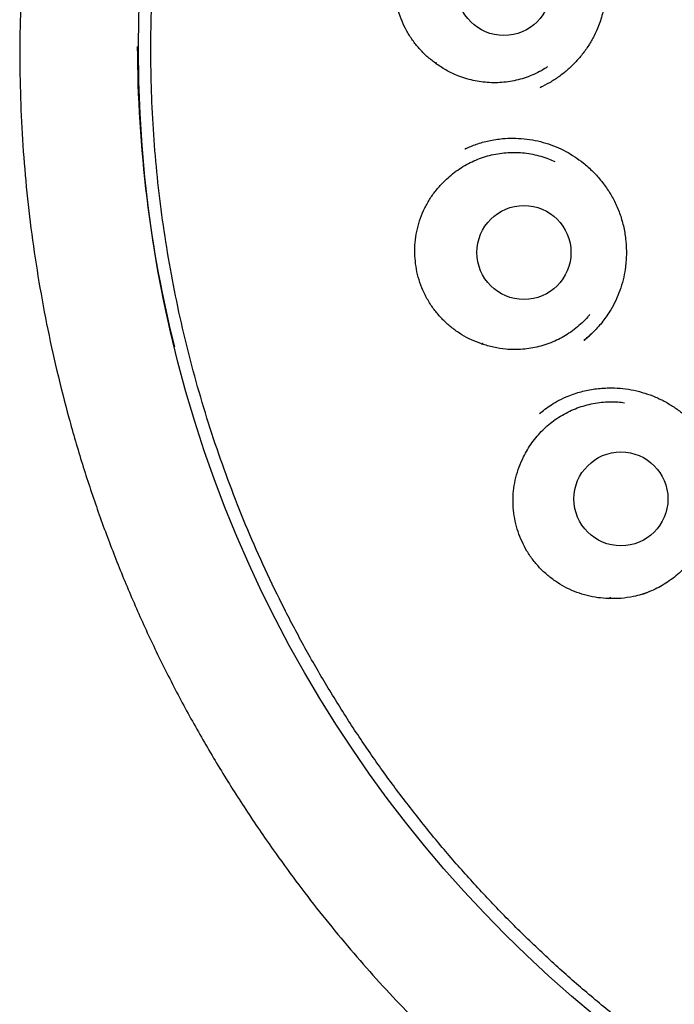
# Model space of a CAD drawing. Header units: millimetres. Extents: x 8 to 738, y 5 to 761.
# Tile 61 of 77: x 432.49 to 441.03, y 730.55 to 743.4. Entities that reach past the tile are written whole.
import ezdxf

# ---------------------------------------------------------------- set-up
doc = ezdxf.new("R2010")
doc.units = ezdxf.units.MM

msp = doc.modelspace()

# ---------------------------------------------------------------- linework, layer by layer
at = {"color": 7, "linetype": 'Continuous', "lineweight": 30}
for p, q in [((439.28, 742.515), (439.307, 742.528)), ((439.299, 742.525), (439.282, 742.517)), ((438.297, 741.714), (438.306, 741.717)), ((438.31, 741.718), (438.302, 741.715)), ((439.855, 739.219), (439.849, 739.214)), ((440.62, 735.906), (440.675, 735.924))]:
    msp.add_line(p, q, dxfattribs=at)
for centre, radius in [((450.383, 743.017), 16.343), ((438.808, 743.808), 0.613), ((439.069, 740.363), 0.613), ((440.334, 737.147), 0.613)]:
    msp.add_circle(centre, radius, dxfattribs=at)
msp.add_arc((450.357, 743.077), 16.331, 180.0866, 193.9823, dxfattribs=at)
for points, knots in [([(450.363, 760.857), (450.199, 760.855), (449.877, 760.852), (449.401, 760.831), (448.942, 760.8), (448.5, 760.758), (448.075, 760.707), (447.667, 760.649), (447.265, 760.582), (446.87, 760.508), (446.482, 760.426), (446.116, 760.34), (445.772, 760.252), (445.442, 760.16), (445.128, 760.067), (444.831, 759.973), (444.557, 759.882), (444.304, 759.793), (444.065, 759.705), (443.728, 759.574), (443.286, 759.392), (442.74, 759.145), (442.193, 758.874), (441.645, 758.58), (441.104, 758.263), (440.571, 757.926), (440.052, 757.573), (439.549, 757.204), (439.063, 756.82), (438.59, 756.421), (438.129, 756.003), (437.681, 755.567), (437.247, 755.113), (436.828, 754.642), (436.425, 754.156), (436.041, 753.659), (435.677, 753.151), (435.332, 752.633), (435.004, 752.104), (434.694, 751.561), (434.4, 751.004), (434.125, 750.434), (433.872, 749.856), (433.639, 749.27), (433.429, 748.682), (433.242, 748.09), (433.075, 747.497), (432.93, 746.897), (432.803, 746.288), (432.697, 745.669), (432.613, 745.042), (432.55, 744.412), (432.509, 743.78), (432.491, 743.153), (432.495, 742.531), (432.52, 741.913), (432.567, 741.295), (432.636, 740.676), (432.727, 740.055), (432.839, 739.433), (432.974, 738.816), (433.13, 738.205), (433.305, 737.602), (433.501, 737.011), (433.715, 736.431), (433.949, 735.859), (434.204, 735.291), (434.481, 734.73), (434.78, 734.174), (435.099, 733.628), (435.438, 733.091), (435.771, 732.602), (436.094, 732.158), (436.402, 731.757), (436.723, 731.364), (437.056, 730.978), (437.397, 730.606), (437.746, 730.245), (438.105, 729.895), (438.481, 729.548), (438.873, 729.207), (439.281, 728.871), (439.642, 728.591), (439.945, 728.367), (440.182, 728.198), (440.411, 728.041), (440.63, 727.894), (440.839, 727.759), (441.035, 727.636), (441.217, 727.524), (441.386, 727.423), (441.547, 727.33), (441.691, 727.245), (441.781, 727.194), (441.822, 727.171)], [0, 0, 0, 0, 0.010391, 0.020448, 0.030169, 0.039551, 0.048591, 0.057287, 0.065638, 0.074423, 0.082786, 0.090726, 0.098244, 0.105337, 0.112396, 0.118979, 0.125085, 0.130715, 0.135971, 0.141214, 0.153656, 0.166243, 0.179214, 0.192341, 0.205618, 0.218961, 0.232303, 0.245402, 0.258491, 0.271566, 0.284624, 0.297894, 0.311171, 0.324481, 0.337818, 0.351175, 0.364309, 0.377454, 0.390604, 0.403753, 0.417133, 0.430497, 0.443843, 0.457159, 0.470439, 0.483465, 0.496487, 0.509523, 0.522583, 0.535929, 0.549312, 0.562706, 0.576087, 0.589429, 0.602488, 0.615557, 0.628641, 0.641736, 0.655078, 0.668424, 0.681771, 0.695115, 0.70845, 0.721536, 0.734605, 0.747655, 0.760717, 0.774037, 0.787371, 0.800718, 0.814119, 0.827597, 0.838238, 0.848921, 0.859645, 0.870406, 0.881232, 0.891638, 0.902228, 0.913024, 0.924014, 0.935188, 0.946533, 0.952932, 0.959101, 0.964968, 0.970535, 0.975803, 0.980775, 0.985193, 0.98935, 0.993251, 0.996941, 1, 1, 1, 1]), ([(459.352, 756.455), (459.2, 756.555), (458.896, 756.753), (458.431, 757.029), (457.963, 757.288), (457.49, 757.529), (457.014, 757.752), (456.536, 757.958), (456.041, 758.152), (455.529, 758.334), (455, 758.502), (454.472, 758.649), (453.945, 758.778), (453.409, 758.889), (452.866, 758.984), (452.317, 759.059), (451.772, 759.116), (451.232, 759.153), (450.698, 759.173), (450.181, 759.175), (449.68, 759.161), (449.197, 759.132), (448.72, 759.09), (448.251, 759.035), (447.75, 758.961), (447.217, 758.865), (446.656, 758.743), (446.11, 758.604), (445.578, 758.449), (445.064, 758.279), (444.569, 758.098), (444.091, 757.906), (443.629, 757.702), (443.179, 757.487), (442.742, 757.262), (442.319, 757.027), (441.911, 756.785), (441.519, 756.536), (441.144, 756.284), (440.787, 756.028), (440.446, 755.77), (440.12, 755.51), (439.795, 755.236), (439.47, 754.948), (439.149, 754.647), (438.845, 754.346), (438.558, 754.046), (438.288, 753.75), (438.035, 753.459), (437.799, 753.173), (437.576, 752.892), (437.354, 752.598), (437.135, 752.294), (436.921, 751.981), (436.721, 751.674), (436.533, 751.37), (436.353, 751.064), (436.148, 750.699), (435.924, 750.272), (435.687, 749.78), (435.465, 749.279), (435.261, 748.769), (435.075, 748.254), (434.906, 747.735), (434.756, 747.213), (434.623, 746.684), (434.507, 746.146), (434.408, 745.6), (434.328, 745.046), (434.267, 744.489), (434.225, 743.928), (434.203, 743.367), (434.201, 742.809), (434.217, 742.252), (434.253, 741.695), (434.308, 741.134), (434.384, 740.572), (434.481, 740.007), (434.597, 739.445), (434.734, 738.888), (434.889, 738.338), (435.063, 737.798), (435.254, 737.268), (435.463, 736.744), (435.692, 736.225), (435.941, 735.712), (436.209, 735.204), (436.496, 734.706), (436.799, 734.219), (437.118, 733.746), (437.452, 733.287), (437.799, 732.842), (438.161, 732.41), (438.541, 731.988), (438.937, 731.578), (439.35, 731.179), (439.778, 730.795), (440.218, 730.427), (440.669, 730.076), (441.129, 729.744), (441.597, 729.43), (442.076, 729.132), (442.569, 728.85), (443.073, 728.583), (443.591, 728.333), (444.116, 728.102), (444.65, 727.889), (445.187, 727.696), (445.728, 727.524), (446.271, 727.371), (446.819, 727.238), (447.375, 727.123), (447.938, 727.027), (448.507, 726.95), (449.079, 726.894), (449.652, 726.858), (450.223, 726.843), (450.79, 726.847), (451.354, 726.872), (451.917, 726.916), (452.481, 726.979), (453.045, 727.064), (453.609, 727.168), (454.167, 727.292), (454.717, 727.435), (455.255, 727.595), (455.781, 727.771), (456.293, 727.963), (456.796, 728.17), (457.291, 728.394), (457.778, 728.634), (458.256, 728.89), (458.722, 729.16), (459.175, 729.443), (459.614, 729.738), (460.037, 730.042), (460.444, 730.356), (460.839, 730.68), (461.223, 731.015), (461.596, 731.363), (461.957, 731.721), (462.304, 732.088), (462.637, 732.463), (462.933, 732.818), (463.196, 733.152), (463.432, 733.466), (463.667, 733.795), (463.902, 734.143), (464.129, 734.5), (464.348, 734.864), (464.558, 735.234), (464.764, 735.621), (464.965, 736.026), (465.161, 736.45), (465.349, 736.892), (465.524, 737.338), (465.685, 737.789), (465.833, 738.242), (465.97, 738.71), (466.095, 739.193), (466.208, 739.692), (466.307, 740.2), (466.389, 740.718), (466.456, 741.245), (466.506, 741.785), (466.539, 742.337), (466.553, 742.9), (466.547, 743.475), (466.521, 744.017), (466.481, 744.525), (466.43, 744.995), (466.364, 745.471), (466.282, 745.952), (466.185, 746.433), (466.073, 746.915), (465.945, 747.396), (465.801, 747.88), (465.638, 748.368), (465.457, 748.859), (465.255, 749.354), (465.035, 749.847), (464.795, 750.339), (464.537, 750.826), (464.26, 751.306), (463.966, 751.779), (463.652, 752.248), (463.316, 752.713), (462.957, 753.173), (462.575, 753.628), (462.172, 754.074), (461.747, 754.509), (461.334, 754.902), (460.937, 755.254), (460.56, 755.57), (460.17, 755.876), (459.768, 756.173), (459.491, 756.361), (459.352, 756.455)], [0, 0, 0, 0, 0.005372, 0.010693, 0.015964, 0.021185, 0.026355, 0.031475, 0.036545, 0.042064, 0.047522, 0.052919, 0.058255, 0.063531, 0.069059, 0.07452, 0.079911, 0.085235, 0.09049, 0.095676, 0.100503, 0.10527, 0.109976, 0.11462, 0.119204, 0.12495, 0.130598, 0.136147, 0.141597, 0.146949, 0.152109, 0.157175, 0.162145, 0.16702, 0.171886, 0.176654, 0.181323, 0.185893, 0.190365, 0.194661, 0.198862, 0.202968, 0.206978, 0.211436, 0.21577, 0.219981, 0.224068, 0.228031, 0.231803, 0.235456, 0.238989, 0.242404, 0.246313, 0.250053, 0.253624, 0.257115, 0.260612, 0.264116, 0.269479, 0.274856, 0.280249, 0.285656, 0.291077, 0.296417, 0.30177, 0.307138, 0.312519, 0.318014, 0.323522, 0.329046, 0.334584, 0.340137, 0.345605, 0.351088, 0.356584, 0.362095, 0.36772, 0.37336, 0.379011, 0.384663, 0.390314, 0.395865, 0.401416, 0.406967, 0.412517, 0.418169, 0.423821, 0.429472, 0.435124, 0.440776, 0.446326, 0.451877, 0.457428, 0.462979, 0.46863, 0.474282, 0.479933, 0.485585, 0.491237, 0.496787, 0.502338, 0.507889, 0.51344, 0.519091, 0.524743, 0.530394, 0.536046, 0.541698, 0.547248, 0.552799, 0.55835, 0.563901, 0.569552, 0.575204, 0.580855, 0.586507, 0.592159, 0.597709, 0.60326, 0.608811, 0.614361, 0.620013, 0.625664, 0.631293, 0.636885, 0.64244, 0.647861, 0.653245, 0.658594, 0.663908, 0.669281, 0.674618, 0.679918, 0.685181, 0.690407, 0.695504, 0.700565, 0.705591, 0.710582, 0.715626, 0.720634, 0.725605, 0.730539, 0.735436, 0.739258, 0.743085, 0.747056, 0.751192, 0.755491, 0.759541, 0.763727, 0.768048, 0.772504, 0.777096, 0.781823, 0.786685, 0.791261, 0.795951, 0.800754, 0.805672, 0.810703, 0.815847, 0.820968, 0.826196, 0.831532, 0.836976, 0.842528, 0.848188, 0.853955, 0.858553, 0.863216, 0.867946, 0.872743, 0.877605, 0.882446, 0.88735, 0.892318, 0.89735, 0.90254, 0.907796, 0.913118, 0.918506, 0.923961, 0.929383, 0.934868, 0.940418, 0.946032, 0.951813, 0.957661, 0.963575, 0.969556, 0.975602, 0.9804, 0.985239, 0.990118, 0.995039, 1, 1, 1, 1]), ([(438.4, 745.319), (438.423, 745.323), (438.473, 745.333), (438.563, 745.344), (438.666, 745.347), (438.779, 745.342), (438.899, 745.328), (439.024, 745.302), (439.153, 745.264), (439.284, 745.21), (439.414, 745.141), (439.537, 745.059), (439.651, 744.965), (439.765, 744.852), (439.874, 744.716), (439.972, 744.557), (440.048, 744.389), (440.101, 744.217), (440.133, 744.04), (440.144, 743.861), (440.133, 743.679), (440.101, 743.497), (440.05, 743.333), (439.986, 743.189), (439.915, 743.065), (439.832, 742.947), (439.738, 742.839), (439.635, 742.74), (439.523, 742.653), (439.405, 742.576), (439.321, 742.535), (439.279, 742.514)], [0, 0, 0, 0, 0.018103, 0.039381, 0.064005, 0.090457, 0.118524, 0.148226, 0.179595, 0.212655, 0.247196, 0.281978, 0.316232, 0.349979, 0.394189, 0.437542, 0.480092, 0.521874, 0.563113, 0.604859, 0.647218, 0.690139, 0.733598, 0.766572, 0.799886, 0.833498, 0.867033, 0.900435, 0.933712, 0.966886, 1, 1, 1, 1]), ([(437.913, 742.834), (437.876, 742.863), (437.801, 742.92), (437.702, 743.021), (437.614, 743.132), (437.539, 743.252), (437.477, 743.379), (437.429, 743.514), (437.396, 743.655), (437.379, 743.8), (437.379, 743.944), (437.396, 744.085), (437.427, 744.222), (437.473, 744.356), (437.535, 744.486), (437.612, 744.609), (437.701, 744.722), (437.804, 744.823), (437.916, 744.913), (437.998, 744.961), (438.039, 744.985)], [0, 0, 0, 0, 0.054899, 0.109981, 0.164895, 0.219715, 0.274697, 0.329516, 0.386208, 0.443093, 0.49978, 0.554208, 0.608801, 0.663234, 0.719623, 0.776191, 0.832562, 0.888308, 0.94424, 1, 1, 1, 1]), ([(437.913, 742.834), (437.917, 742.835), (437.923, 742.835), (437.929, 742.837), (437.931, 742.838)], [0, 0, 0, 0, 0.590445, 1, 1, 1, 1]), ([(439.376, 742.785), (439.365, 742.777), (439.324, 742.75), (439.248, 742.709), (439.149, 742.665), (439.046, 742.63), (438.941, 742.603), (438.835, 742.586), (438.726, 742.577), (438.618, 742.578), (438.51, 742.588), (438.404, 742.607), (438.299, 742.635), (438.179, 742.679), (438.047, 742.741), (437.958, 742.803), (437.913, 742.834)], [0, 0, 0, 0, 0.026295, 0.09476, 0.165214, 0.235668, 0.304133, 0.372598, 0.443052, 0.513506, 0.581971, 0.650436, 0.72089, 0.791344, 0.894832, 1, 1, 1, 1]), ([(438.306, 741.717), (438.353, 741.738), (438.452, 741.781), (438.614, 741.825), (438.775, 741.85), (438.929, 741.856), (439.071, 741.849), (439.214, 741.828), (439.354, 741.792), (439.488, 741.744), (439.614, 741.685), (439.732, 741.614), (439.852, 741.527), (439.971, 741.421), (440.084, 741.294), (440.181, 741.158), (440.262, 741.012), (440.327, 740.855), (440.374, 740.688), (440.401, 740.511), (440.408, 740.329), (440.394, 740.159), (440.364, 740.005), (440.323, 739.868), (440.269, 739.737), (440.196, 739.601), (440.101, 739.463), (439.985, 739.33), (439.897, 739.255), (439.855, 739.219)], [0, 0, 0, 0, 0.036409, 0.076579, 0.118365, 0.150803, 0.184191, 0.218205, 0.251779, 0.284862, 0.317391, 0.349204, 0.380341, 0.420836, 0.460203, 0.498468, 0.53685, 0.576201, 0.616549, 0.657914, 0.700277, 0.743589, 0.776672, 0.810061, 0.84306, 0.875616, 0.918371, 0.960432, 1, 1, 1, 1]), ([(438.002, 741.263), (438.027, 741.288), (438.077, 741.339), (438.16, 741.408), (438.249, 741.47), (438.343, 741.525), (438.44, 741.57), (438.541, 741.608), (438.646, 741.637), (438.753, 741.657), (438.86, 741.668), (438.968, 741.67), (439.077, 741.663), (439.184, 741.646), (439.289, 741.62), (439.385, 741.59), (439.443, 741.563), (439.47, 741.552)], [0, 0, 0, 0, 0.066746, 0.133492, 0.202178, 0.270863, 0.337609, 0.404355, 0.473041, 0.541726, 0.608472, 0.675218, 0.743904, 0.812589, 0.879335, 0.946081, 1, 1, 1, 1]), ([(438.516, 739.17), (438.472, 739.187), (438.383, 739.219), (438.259, 739.287), (438.142, 739.367), (438.036, 739.459), (437.939, 739.563), (437.853, 739.677), (437.78, 739.802), (437.722, 739.936), (437.679, 740.074), (437.654, 740.214), (437.643, 740.354), (437.648, 740.495), (437.668, 740.637), (437.705, 740.777), (437.757, 740.912), (437.825, 741.039), (437.906, 741.157), (437.97, 741.228), (438.002, 741.263)], [0, 0, 0, 0, 0.054899, 0.109981, 0.164895, 0.219715, 0.274697, 0.329516, 0.386208, 0.443093, 0.49978, 0.554208, 0.608801, 0.663234, 0.719623, 0.776191, 0.832562, 0.888308, 0.94424, 1, 1, 1, 1]), ([(439.927, 739.554), (439.919, 739.543), (439.888, 739.505), (439.827, 739.444), (439.746, 739.372), (439.658, 739.308), (439.566, 739.252), (439.469, 739.204), (439.368, 739.164), (439.264, 739.133), (439.159, 739.111), (439.052, 739.098), (438.943, 739.094), (438.816, 739.1), (438.672, 739.121), (438.568, 739.154), (438.516, 739.17)], [0, 0, 0, 0, 0.026295, 0.09476, 0.165214, 0.235668, 0.304133, 0.372598, 0.443052, 0.513506, 0.581971, 0.650436, 0.72089, 0.791344, 0.894832, 1, 1, 1, 1]), ([(439.854, 739.218), (439.89, 739.246), (439.93, 739.278), (439.964, 739.316), (439.967, 739.319)], [0, 0, 0, 0, 0.905004, 1, 1, 1, 1]), ([(438.516, 739.17), (438.521, 739.172), (438.528, 739.175), (438.535, 739.178), (438.538, 739.18)], [0, 0, 0, 0, 0.590445, 1, 1, 1, 1]), ([(439.27, 738.261), (439.293, 738.279), (439.343, 738.32), (439.429, 738.38), (439.532, 738.439), (439.661, 738.498), (439.815, 738.55), (439.994, 738.586), (440.164, 738.598), (440.323, 738.593), (440.468, 738.574), (440.611, 738.54), (440.751, 738.493), (440.884, 738.432), (441.009, 738.359), (441.125, 738.275), (441.243, 738.171), (441.358, 738.046), (441.466, 737.896), (441.547, 737.747), (441.606, 737.604), (441.647, 737.468), (441.674, 737.326), (441.688, 737.179), (441.688, 737.03), (441.673, 736.879), (441.642, 736.73), (441.598, 736.591), (441.545, 736.467), (441.488, 736.364), (441.431, 736.277), (441.393, 736.228), (441.376, 736.205)], [0, 0, 0, 0, 0.021988, 0.046773, 0.074491, 0.104414, 0.145277, 0.187227, 0.230313, 0.263402, 0.297158, 0.33124, 0.365118, 0.398802, 0.432088, 0.464969, 0.49748, 0.540266, 0.582444, 0.624534, 0.656722, 0.689472, 0.722796, 0.756697, 0.791158, 0.82615, 0.861644, 0.89632, 0.927497, 0.955134, 0.979282, 1, 1, 1, 1]), ([(439.065, 737.695), (439.081, 737.726), (439.113, 737.79), (439.172, 737.88), (439.239, 737.966), (439.313, 738.045), (439.392, 738.118), (439.477, 738.183), (439.569, 738.242), (439.665, 738.293), (439.764, 738.335), (439.866, 738.368), (439.972, 738.393), (440.08, 738.409), (440.188, 738.416), (440.288, 738.414), (440.352, 738.406), (440.38, 738.403)], [0, 0, 0, 0, 0.0667462, 0.1334924, 0.2021777, 0.270863, 0.3376092, 0.4043554, 0.4730407, 0.541726, 0.6084722, 0.6752184, 0.7439037, 0.812589, 0.8793352, 0.9460814, 1, 1, 1, 1]), ([(440.173, 735.847), (440.126, 735.849), (440.032, 735.855), (439.893, 735.883), (439.758, 735.925), (439.629, 735.982), (439.506, 736.052), (439.391, 736.136), (439.284, 736.234), (439.188, 736.345), (439.107, 736.464), (439.041, 736.59), (438.99, 736.72), (438.953, 736.857), (438.93, 736.999), (438.924, 737.144), (438.934, 737.288), (438.962, 737.429), (439.004, 737.566), (439.044, 737.652), (439.065, 737.695)], [0, 0, 0, 0, 0.054899, 0.109981, 0.164895, 0.219715, 0.274697, 0.329516, 0.386208, 0.443093, 0.49978, 0.554208, 0.608801, 0.663234, 0.719623, 0.776191, 0.832562, 0.888308, 0.94424, 1, 1, 1, 1]), ([(441.407, 736.629), (441.402, 736.616), (441.384, 736.57), (441.344, 736.494), (441.287, 736.402), (441.222, 736.315), (441.151, 736.234), (441.073, 736.16), (440.988, 736.092), (440.898, 736.032), (440.804, 735.979), (440.705, 735.935), (440.603, 735.899), (440.48, 735.868), (440.336, 735.845), (440.227, 735.846), (440.173, 735.847)], [0, 0, 0, 0, 0.0262954, 0.0947603, 0.1652142, 0.2356682, 0.3041331, 0.372598, 0.443052, 0.5135059, 0.5819708, 0.6504357, 0.7208897, 0.7913437, 0.8948319, 1, 1, 1, 1]), ([(440.173, 735.847), (440.178, 735.85), (440.186, 735.855), (440.193, 735.861), (440.196, 735.863)], [0, 0, 0, 0, 0.590445, 1, 1, 1, 1])]:
    msp.add_open_spline(points, degree=3, knots=knots, dxfattribs=at)

doc.saveas('drawing.dxf')
